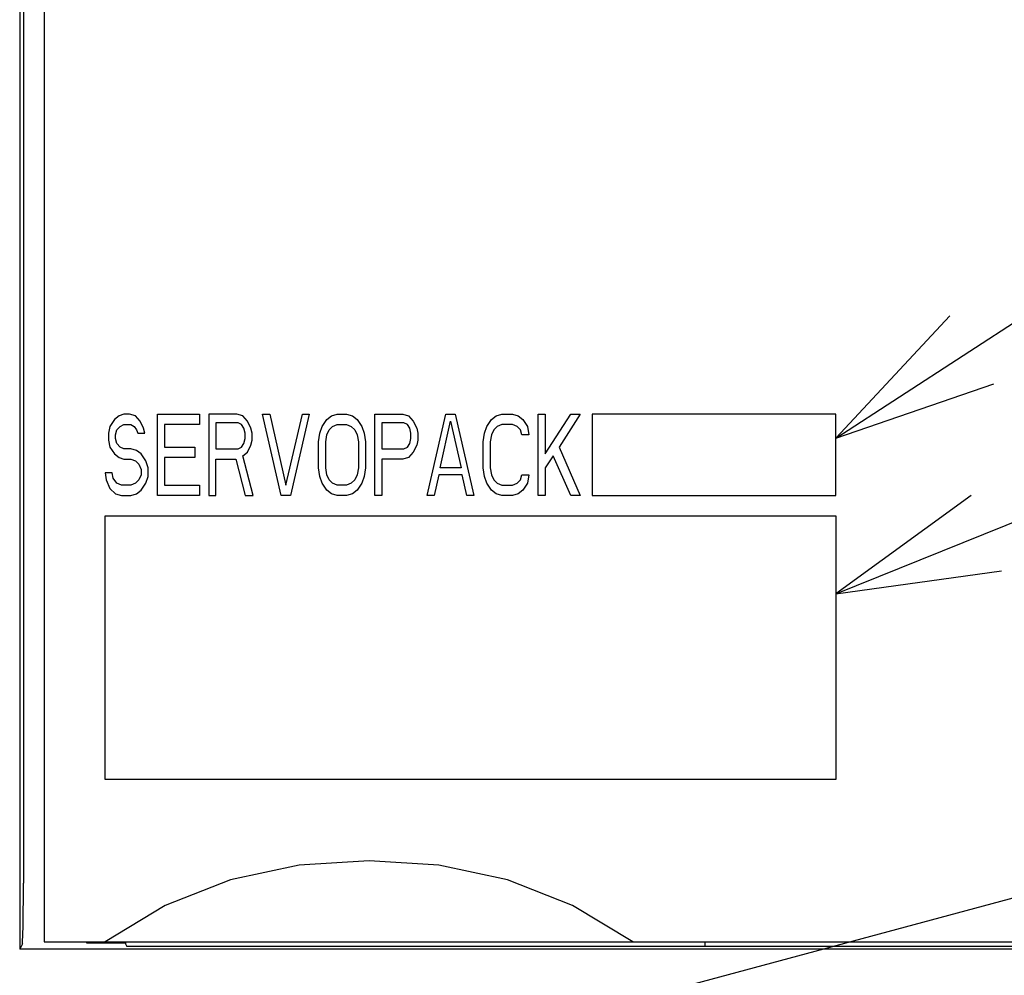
# Model space of a CAD drawing. Extents: x 0 to 840, y 0 to 594.
# Tile 8 of 21: x 439 to 464, y 408 to 432. Entities that reach past the tile are written whole.
import ezdxf

# ---------------------------------------------------------------- set-up
doc = ezdxf.new("R2010")
doc.units = 0
doc.header["$LTSCALE"] = 46.2
for name, color, linetype in [('ALL_CURVE', 7, 'CONTINUOUS'), ('ALL_FEATURES', 7, 'CONTINUOUS'), ('ALL_NOTE', 7, 'CONTINUOUS')]:
    doc.layers.add(name, color=color, linetype=linetype)

msp = doc.modelspace()

# ---------------------------------------------------------------- linework, layer by layer
at = {"layer": 'ALL_CURVE', "color": 4, "linetype": 'CONTINUOUS'}
for p, q in [((441.73, 421.872), (441.615, 421.702)), ((441.845, 421.957), (441.73, 421.872)), ((441.96, 422), (441.845, 421.957)), ((442.104, 422), (441.96, 422)), ((442.248, 421.957), (442.104, 422)), ((442.363, 421.83), (442.248, 421.957)), ((442.794, 420), (442.794, 422)), ((442.794, 422), (443.829, 422)), ((443.829, 422), (443.829, 421.745)), ((444.059, 422), (444.059, 420)), ((444.749, 422), (444.059, 422)), ((444.892, 421.957), (444.749, 422)), ((445.008, 421.83), (444.892, 421.957)), ((445.841, 420), (445.381, 422)), ((445.381, 422), (445.554, 422)), ((445.554, 422), (445.956, 420.255)), ((445.956, 420.255), (446.359, 422)), ((446.531, 422), (446.071, 420)), ((446.359, 422), (446.531, 422)), ((446.848, 421.702), (446.962, 421.872)), ((446.962, 421.872), (447.077, 421.957)), ((447.077, 421.957), (447.221, 422)), ((447.221, 422), (447.451, 422)), ((447.451, 422), (447.595, 421.957)), ((447.595, 421.957), (447.71, 421.872)), ((447.71, 421.872), (447.825, 421.702)), ((448.141, 420), (448.141, 422)), ((448.141, 422), (448.831, 422)), ((448.831, 422), (448.975, 421.957)), ((448.975, 421.957), (449.09, 421.83)), ((449.435, 420), (449.895, 422)), ((449.895, 422), (450.125, 422)), ((450.125, 422), (450.585, 420)), ((450.901, 421.702), (451.016, 421.872)), ((451.016, 421.872), (451.131, 421.957)), ((451.131, 421.957), (451.275, 422)), ((451.275, 422), (451.534, 422)), ((451.534, 422), (451.678, 421.957)), ((451.678, 421.957), (451.793, 421.872)), ((451.793, 421.872), (451.907, 421.702)), ((452.166, 420), (452.166, 422)), ((452.166, 422), (452.339, 422)), ((452.339, 421.021), (452.971, 422)), ((452.339, 422), (452.339, 421.021)), ((453.201, 422), (452.684, 421.191)), ((452.971, 422), (453.201, 422)), ((453.5, 422), (453.5, 420)), ((459.5, 422), (453.5, 422)), ((459.5, 420), (459.5, 422)), ((441.615, 421.702), (441.586, 421.532)), ((441.759, 421.489), (441.787, 421.617)), ((441.787, 421.617), (441.874, 421.702)), ((441.874, 421.702), (441.96, 421.745)), ((441.96, 421.745), (442.133, 421.745)), ((442.133, 421.745), (442.219, 421.702)), ((442.219, 421.702), (442.276, 421.617)), ((442.276, 421.617), (442.305, 421.532)), ((442.449, 421.66), (442.363, 421.83)), ((442.477, 421.532), (442.449, 421.66)), ((442.966, 421.745), (442.966, 421.191)), ((443.829, 421.745), (442.966, 421.745)), ((444.231, 421.787), (444.231, 421.149)), ((444.777, 421.787), (444.231, 421.787)), ((444.864, 421.745), (444.777, 421.787)), ((444.921, 421.66), (444.864, 421.745)), ((444.95, 421.532), (444.921, 421.66)), ((445.094, 421.66), (445.008, 421.83)), ((445.123, 421.532), (445.094, 421.66)), ((446.79, 421.532), (446.848, 421.702)), ((446.962, 421.489), (447.02, 421.617)), ((447.02, 421.617), (447.106, 421.702)), ((447.106, 421.702), (447.221, 421.745)), ((447.221, 421.745), (447.451, 421.745)), ((447.451, 421.745), (447.566, 421.702)), ((447.566, 421.702), (447.653, 421.617)), ((447.653, 421.617), (447.71, 421.489)), ((447.825, 421.702), (447.882, 421.532)), ((448.314, 421.787), (448.314, 421.149)), ((448.86, 421.787), (448.314, 421.787)), ((448.946, 421.745), (448.86, 421.787)), ((449.004, 421.66), (448.946, 421.745)), ((449.033, 421.532), (449.004, 421.66)), ((449.09, 421.83), (449.176, 421.66)), ((449.176, 421.66), (449.205, 421.532)), ((449.751, 420.681), (450.01, 421.83)), ((450.01, 421.83), (450.269, 420.681)), ((450.844, 421.532), (450.901, 421.702)), ((451.074, 421.617), (451.016, 421.489)), ((451.16, 421.702), (451.074, 421.617)), ((451.275, 421.745), (451.16, 421.702)), ((451.534, 421.745), (451.275, 421.745)), ((451.649, 421.702), (451.534, 421.745)), ((451.735, 421.617), (451.649, 421.702)), ((451.764, 421.489), (451.735, 421.617)), ((451.907, 421.702), (451.936, 421.489)), ((441.586, 421.532), (441.586, 421.362)), ((441.759, 421.404), (441.759, 421.489)), ((441.787, 421.277), (441.759, 421.404)), ((442.305, 421.532), (442.477, 421.532)), ((444.921, 421.277), (444.95, 421.404)), ((444.95, 421.404), (444.95, 421.532)), ((445.123, 421.362), (445.123, 421.532)), ((446.761, 421.319), (446.79, 421.532)), ((446.934, 421.319), (446.962, 421.489)), ((447.71, 421.489), (447.739, 421.319)), ((447.882, 421.532), (447.911, 421.319)), ((449.004, 421.277), (449.033, 421.404)), ((449.033, 421.404), (449.033, 421.532)), ((449.205, 421.532), (449.205, 421.362)), ((450.815, 421.319), (450.844, 421.532)), ((451.016, 421.489), (450.988, 421.319)), ((451.936, 421.489), (451.764, 421.489)), ((441.586, 421.362), (441.615, 421.191)), ((441.615, 421.191), (441.73, 421.021)), ((441.874, 421.191), (441.787, 421.277)), ((441.96, 421.149), (441.874, 421.191)), ((442.133, 421.149), (441.96, 421.149)), ((442.276, 421.106), (442.133, 421.149)), ((442.966, 421.191), (443.714, 421.191)), ((443.714, 421.191), (443.714, 420.936)), ((444.231, 421.149), (444.777, 421.149)), ((444.777, 421.149), (444.864, 421.191)), ((444.864, 421.191), (444.921, 421.277)), ((445.008, 421.064), (445.094, 421.234)), ((445.094, 421.234), (445.123, 421.362)), ((446.761, 420.681), (446.761, 421.319)), ((446.934, 420.681), (446.934, 421.319)), ((447.739, 421.319), (447.739, 420.681)), ((447.911, 421.319), (447.911, 420.681)), ((448.314, 421.149), (448.86, 421.149)), ((448.86, 421.149), (448.946, 421.191)), ((448.946, 421.191), (449.004, 421.277)), ((449.176, 421.234), (449.09, 421.064)), ((449.205, 421.362), (449.176, 421.234)), ((450.815, 420.681), (450.815, 421.319)), ((450.988, 421.319), (450.988, 420.681)), ((452.684, 421.191), (453.201, 420)), ((441.73, 421.021), (441.845, 420.936)), ((441.845, 420.936), (441.96, 420.894)), ((441.96, 420.894), (442.133, 420.894)), ((442.133, 420.894), (442.248, 420.851)), ((442.391, 421.021), (442.276, 421.106)), ((442.506, 420.851), (442.391, 421.021)), ((442.966, 420.936), (442.966, 420.255)), ((443.714, 420.936), (442.966, 420.936)), ((444.231, 420), (444.231, 420.894)), ((444.231, 420.894), (444.72, 420.894)), ((444.72, 420.894), (444.95, 420)), ((444.892, 420.979), (445.008, 421.064)), ((445.151, 420), (444.892, 420.979)), ((448.314, 420.894), (448.314, 420)), ((448.831, 420.894), (448.314, 420.894)), ((448.975, 420.936), (448.831, 420.894)), ((449.09, 421.064), (448.975, 420.936)), ((452.54, 420.979), (452.339, 420.681)), ((452.971, 420), (452.54, 420.979)), ((442.248, 420.851), (442.334, 420.766)), ((442.334, 420.766), (442.391, 420.638)), ((442.564, 420.681), (442.506, 420.851)), ((442.564, 420.468), (442.564, 420.681)), ((446.79, 420.468), (446.761, 420.681)), ((446.962, 420.511), (446.934, 420.681)), ((447.739, 420.681), (447.71, 420.511)), ((447.911, 420.681), (447.882, 420.468)), ((450.269, 420.681), (449.751, 420.681)), ((450.844, 420.468), (450.815, 420.681)), ((450.988, 420.681), (451.016, 420.511)), ((452.339, 420.681), (452.339, 420)), ((441.5, 420.553), (441.529, 420.383)), ((441.673, 420.553), (441.5, 420.553)), ((441.701, 420.426), (441.673, 420.553)), ((441.787, 420.298), (441.701, 420.426)), ((442.391, 420.511), (442.334, 420.383)), ((442.391, 420.638), (442.391, 420.511)), ((442.506, 420.298), (442.564, 420.468)), ((446.848, 420.298), (446.79, 420.468)), ((447.02, 420.383), (446.962, 420.511)), ((447.71, 420.511), (447.653, 420.383)), ((447.882, 420.468), (447.825, 420.298)), ((449.723, 420.511), (449.608, 420)), ((450.298, 420.511), (449.723, 420.511)), ((450.413, 420), (450.298, 420.511)), ((450.901, 420.298), (450.844, 420.468)), ((451.016, 420.511), (451.074, 420.383)), ((451.735, 420.383), (451.764, 420.511)), ((451.764, 420.511), (451.936, 420.511)), ((451.936, 420.511), (451.907, 420.298)), ((441.529, 420.383), (441.615, 420.17)), ((441.615, 420.17), (441.759, 420.043)), ((441.902, 420.255), (441.787, 420.298)), ((442.133, 420.255), (441.902, 420.255)), ((442.248, 420.298), (442.133, 420.255)), ((442.334, 420.383), (442.248, 420.298)), ((442.391, 420.128), (442.506, 420.298)), ((442.966, 420.255), (443.829, 420.255)), ((443.829, 420.255), (443.829, 420)), ((446.962, 420.128), (446.848, 420.298)), ((447.106, 420.298), (447.02, 420.383)), ((447.221, 420.255), (447.106, 420.298)), ((447.451, 420.255), (447.221, 420.255)), ((447.566, 420.298), (447.451, 420.255)), ((447.653, 420.383), (447.566, 420.298)), ((447.825, 420.298), (447.71, 420.128)), ((451.016, 420.128), (450.901, 420.298)), ((451.074, 420.383), (451.16, 420.298)), ((451.16, 420.298), (451.275, 420.255)), ((451.275, 420.255), (451.534, 420.255)), ((451.534, 420.255), (451.649, 420.298)), ((451.649, 420.298), (451.735, 420.383)), ((451.907, 420.298), (451.793, 420.128)), ((441.759, 420.043), (441.902, 420)), ((441.902, 420), (442.133, 420)), ((442.133, 420), (442.276, 420.043)), ((442.276, 420.043), (442.391, 420.128)), ((443.829, 420), (442.794, 420)), ((444.059, 420), (444.231, 420)), ((444.95, 420), (445.151, 420)), ((446.071, 420), (445.841, 420)), ((447.077, 420.043), (446.962, 420.128)), ((447.221, 420), (447.077, 420.043)), ((447.451, 420), (447.221, 420)), ((447.595, 420.043), (447.451, 420)), ((447.71, 420.128), (447.595, 420.043)), ((448.314, 420), (448.141, 420)), ((449.608, 420), (449.435, 420)), ((450.585, 420), (450.413, 420)), ((451.131, 420.043), (451.016, 420.128)), ((451.275, 420), (451.131, 420.043)), ((451.534, 420), (451.275, 420)), ((451.678, 420.043), (451.534, 420)), ((451.793, 420.128), (451.678, 420.043)), ((452.339, 420), (452.166, 420)), ((453.201, 420), (452.971, 420)), ((453.5, 420), (459.5, 420)), ((441.5, 413), (441.5, 419.5)), ((441.5, 419.5), (459.5, 419.5)), ((459.5, 419.5), (459.5, 413)), ((459.5, 413), (441.5, 413))]:
    msp.add_line(p, q, dxfattribs=at)
at = {"layer": 'ALL_FEATURES', "color": 7, "linetype": 'CONTINUOUS'}
for p, q in [((439.395, 440), (439.395, 408.818)), ((440, 439), (440, 409)), ((439.486, 434.972), (439.486, 410.449)), ((440, 409), (480, 409)), ((441.04, 409), (441.042, 408.979)), ((441.042, 409), (441.042, 408.979)), ((442, 408.979), (442, 409)), ((456.274, 409), (456.276, 408.888)), ((439.461, 408.949), (439.395, 408.818)), ((475, 408.818), (439.395, 408.818)), ((441.042, 408.979), (442, 408.979)), ((442.004, 408.949), (442.035, 408.888)), ((468.977, 408.888), (442.035, 408.888))]:
    msp.add_line(p, q, dxfattribs=at)
for points in [[(454.5, 409), (453.019, 409.899), (451.411, 410.527), (449.724, 410.887), (448.002, 411), (446.279, 410.887), (444.591, 410.527), (442.981, 409.899), (441.5, 409)], [(439.461, 408.949), (439.467, 409.012), (439.473, 409.167), (439.479, 409.407), (439.483, 409.714), (439.485, 410.069), (439.486, 410.449)], [(442, 408.979), (442.002, 408.959), (442.004, 408.949)]]:
    msp.add_lwpolyline(points, dxfattribs=at)
at = {"layer": 'ALL_NOTE', "color": 2, "linetype": 'CONTINUOUS'}
for p, q in [((459.5, 421.408), (494, 443.842)), ((459.5, 417.573), (494, 431.49)), ((444.736, 404.941), (494, 418.179))]:
    msp.add_line(p, q, dxfattribs=at)
for points in [[(462.308, 424.427), (459.5, 421.408), (463.399, 422.75)], [(462.835, 419.997), (459.5, 417.573), (463.584, 418.142)]]:
    msp.add_lwpolyline(points, dxfattribs=at)

doc.saveas('drawing.dxf')
